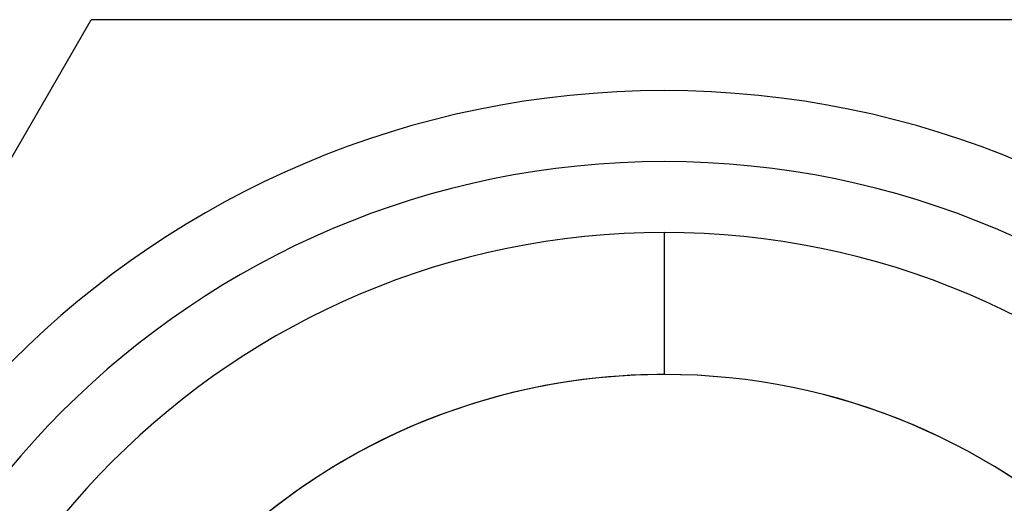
# Model space of a CAD drawing. Header units: millimetres. Extents: x -93 to 0, y 0 to 191.
# Tile 100 of 150: x -86.67 to -83.2, y 182.3 to 184. Entities that reach past the tile are written whole.
import ezdxf

# ---------------------------------------------------------------- set-up
doc = ezdxf.new("R2010")
doc.units = ezdxf.units.MM
doc.layers.add('MAIN-1', color=7, linetype='Continuous')
doc.layers.add('MAIN-2', color=7, linetype='Continuous')

msp = doc.modelspace()

# ---------------------------------------------------------------- linework, layer by layer
at = {"layer": 'MAIN-1'}
for p in [(-88.442, 180.5), (-82.3798, 184)]:
    msp.add_line(p, (-86.4212, 184), dxfattribs=at)
at = {"layer": 'MAIN-2'}
for p, q in [((-86.4212, 184), (-86.4212, 184)), ((-84.4005, 183.75), (-84.4005, 183.75)), ((-84.4005, 183.5), (-84.4005, 183.5)), ((-84.4005, 183.5), (-84.4005, 183.5)), ((-84.4005, 183.25), (-84.4005, 182.75)), ((-84.4005, 183.25), (-84.4005, 183.25)), ((-84.4005, 182.75), (-84.4005, 182.75)), ((-84.4005, 182.75), (-84.4005, 182.75))]:
    msp.add_line(p, q, dxfattribs=at)
for radius, start, end in [(3.25, 90, 270), (3.25, 270, 90), (3, 90, 270), (3, 90, 270), (3, 270, 90), (3, 270, 90), (2.75, 90, 270), (2.75, 270, 90), (2.25, 90, 270), (2.25, 90, 270), (2.25, 90.6183, 269.9552), (2.25, 89.9552, 90.6183), (2.25, 270, 90), (2.25, 270, 90), (2.25, 270.6183, 89.9552)]:
    msp.add_arc((-84.4005, 180.5), radius, start, end, dxfattribs=at)

doc.saveas('drawing.dxf')
